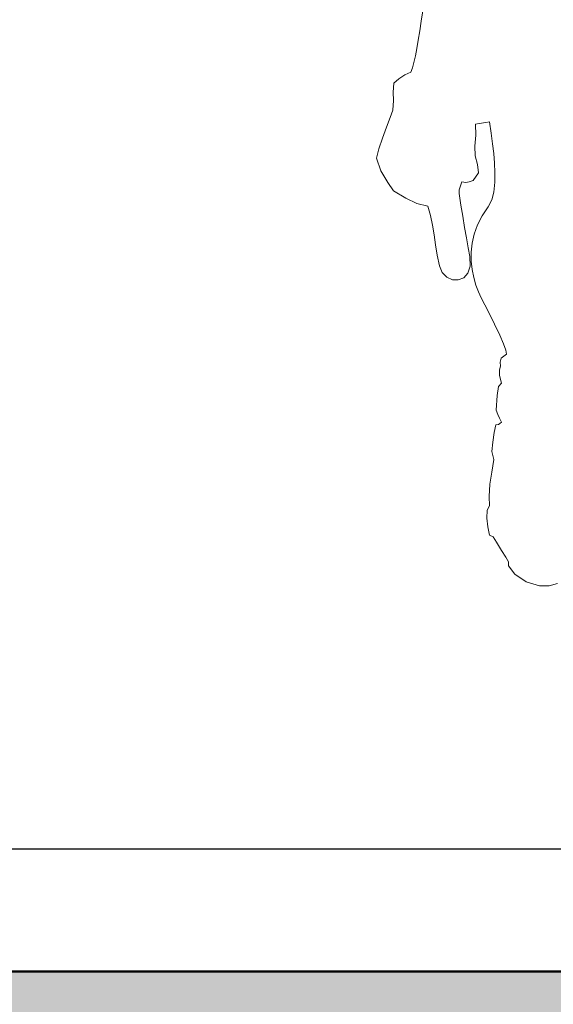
# Model space of a CAD drawing. Header units: millimetres. Extents: x -878167 to -835412, y 145619 to 160658.
# Tile 20 of 27: x -846906 to -846383, y 152068 to 153032. Entities that reach past the tile are written whole.
import ezdxf

# ---------------------------------------------------------------- set-up
doc = ezdxf.new("R2010")
doc.units = ezdxf.units.MM
doc.header["$XCLIPFRAME"] = 2
doc.linetypes.add('Tracejada', pattern=[6.35, 3.175, -3.175])
for name, color, linetype, lineweight in [('A-DETL', 90, 'Continuous', 5), ('A-DETL-GENF', 92, 'Continuous', 5), ('A-FLOR', 192, 'Continuous', 5), ('G-ANNO-REFR', 1, 'Tracejada', 5)]:
    doc.layers.add(name, color=color, linetype=linetype, lineweight=lineweight)
picture_1 = doc.add_image_def('image1.png', size_in_pixel=(1000, 904))
picture_2 = doc.add_image_def('image2.png', size_in_pixel=(1556, 1639))
picture_3 = doc.add_image_def('image3.png', size_in_pixel=(1500, 1617))

# ---------------------------------------------------------------- blocks, each defined once
blk = doc.blocks.new('CICLISTA DEFRENTE - CICLISTA DEFRENTE-3531129-TRECHO 1 - CORTE QUIOSQUE')
at = {"layer": 'A-DETL-GENF'}
for p, q in [((-846511.25, 153040.89), (-846512.68, 153030.84)), ((-846512.68, 153030.84), (-846511.25, 153040.89)), ((-846512.68, 153030.84), (-846514.1, 153021.28)), ((-846514.1, 153021.28), (-846512.68, 153030.84)), ((-846514.1, 153021.28), (-846515.53, 153012.34)), ((-846515.53, 153012.34), (-846514.1, 153021.28)), ((-846515.53, 153012.34), (-846516.97, 153004.12)), ((-846516.97, 153004.12), (-846515.53, 153012.34)), ((-846516.97, 153004.12), (-846518.41, 152996.76)), ((-846518.41, 152996.76), (-846516.97, 153004.12)), ((-846519.85, 152990.37), (-846521.29, 152985.08)), ((-846521.29, 152985.08), (-846519.85, 152990.37)), ((-846518.41, 152996.76), (-846519.85, 152990.37)), ((-846519.85, 152990.37), (-846518.41, 152996.76)), ((-846528.8, 152978.23), (-846534.73, 152974.45)), ((-846534.73, 152974.45), (-846528.8, 152978.23)), ((-846522.73, 152981), (-846528.8, 152978.23)), ((-846528.8, 152978.23), (-846522.73, 152981)), ((-846521.29, 152985.08), (-846522.73, 152981)), ((-846522.73, 152981), (-846521.29, 152985.08)), ((-846539.38, 152970.11), (-846540.22, 152961.35)), ((-846540.22, 152961.35), (-846539.38, 152970.11)), ((-846534.73, 152974.45), (-846539.38, 152970.11)), ((-846539.38, 152970.11), (-846534.73, 152974.45)), ((-846540.22, 152961.35), (-846540.03, 152952.97)), ((-846540.03, 152952.97), (-846540.22, 152961.35)), ((-846540.03, 152952.97), (-846540.45, 152943.64)), ((-846540.45, 152943.64), (-846540.03, 152952.97)), ((-846540.45, 152943.64), (-846542.99, 152936.55)), ((-846542.99, 152936.55), (-846540.45, 152943.64)), ((-846542.99, 152936.55), (-846546.73, 152926.93)), ((-846546.73, 152926.93), (-846542.99, 152936.55)), ((-846459.32, 152929.77), (-846455.84, 152930.43)), ((-846455.84, 152930.43), (-846459.32, 152929.77)), ((-846455.84, 152930.43), (-846449.36, 152931.66)), ((-846449.36, 152931.66), (-846455.84, 152930.43)), ((-846449.36, 152931.66), (-846445.87, 152932.33)), ((-846445.87, 152932.33), (-846449.36, 152931.66)), ((-846445.87, 152932.33), (-846444.23, 152921.01)), ((-846444.23, 152921.01), (-846445.87, 152932.33)), ((-846546.73, 152926.93), (-846550.79, 152916.16)), ((-846550.79, 152916.16), (-846546.73, 152926.93)), ((-846459.1, 152918.99), (-846459.32, 152929.77)), ((-846459.32, 152929.77), (-846459.1, 152918.99)), ((-846444.23, 152921.01), (-846442.78, 152910.73)), ((-846442.78, 152910.73), (-846444.23, 152921.01)), ((-846550.79, 152916.16), (-846554.32, 152905.62)), ((-846554.32, 152905.62), (-846550.79, 152916.16)), ((-846459.97, 152908.31), (-846459.1, 152918.99)), ((-846459.1, 152918.99), (-846459.97, 152908.31)), ((-846442.78, 152910.73), (-846441.6, 152901.13)), ((-846441.6, 152901.13), (-846442.78, 152910.73)), ((-846554.32, 152905.62), (-846556.46, 152896.68)), ((-846556.46, 152896.68), (-846554.32, 152905.62)), ((-846459.75, 152898.81), (-846459.97, 152908.31)), ((-846459.97, 152908.31), (-846459.75, 152898.81)), ((-846441.6, 152901.13), (-846440.78, 152891.88)), ((-846440.78, 152891.88), (-846441.6, 152901.13)), ((-846556.46, 152896.68), (-846552.38, 152884.34)), ((-846552.38, 152884.34), (-846556.46, 152896.68)), ((-846457.45, 152890.38), (-846459.75, 152898.81)), ((-846459.75, 152898.81), (-846457.45, 152890.38)), ((-846440.78, 152891.88), (-846440.4, 152882.61)), ((-846440.4, 152882.61), (-846440.78, 152891.88)), ((-846552.38, 152884.34), (-846545.45, 152872.72)), ((-846545.45, 152872.72), (-846552.38, 152884.34)), ((-846461.67, 152874.9), (-846456.57, 152882.33)), ((-846456.57, 152882.33), (-846461.67, 152874.9)), ((-846456.57, 152882.33), (-846457.45, 152890.38)), ((-846457.45, 152890.38), (-846456.57, 152882.33)), ((-846440.4, 152882.61), (-846440.54, 152872.98)), ((-846440.54, 152872.98), (-846440.4, 152882.61)), ((-846545.45, 152872.72), (-846539.8, 152864.66)), ((-846539.8, 152864.66), (-846545.45, 152872.72)), ((-846474.24, 152869.61), (-846472.77, 152873.41)), ((-846472.77, 152873.41), (-846474.24, 152869.61)), ((-846472.77, 152873.41), (-846469.04, 152872.75)), ((-846469.04, 152872.75), (-846472.77, 152873.41)), ((-846469.04, 152872.75), (-846465.55, 152873.28)), ((-846465.55, 152873.28), (-846469.04, 152872.75)), ((-846465.55, 152873.28), (-846461.67, 152874.9)), ((-846461.67, 152874.9), (-846465.55, 152873.28)), ((-846440.54, 152872.98), (-846441.49, 152863.45)), ((-846441.49, 152863.45), (-846440.54, 152872.98)), ((-846539.8, 152864.66), (-846527.74, 152857.37)), ((-846527.74, 152857.37), (-846539.8, 152864.66)), ((-846475.43, 152865.53), (-846474.24, 152869.61)), ((-846474.24, 152869.61), (-846475.43, 152865.53)), ((-846475.33, 152861.88), (-846475.43, 152865.53)), ((-846475.43, 152865.53), (-846475.33, 152861.88)), ((-846441.49, 152863.45), (-846443.57, 152855.82)), ((-846443.57, 152855.82), (-846441.49, 152863.45)), ((-846527.74, 152857.37), (-846517, 152852.16)), ((-846517, 152852.16), (-846527.74, 152857.37)), ((-846473.73, 152850.74), (-846475.33, 152861.88)), ((-846475.33, 152861.88), (-846473.73, 152850.74)), ((-846443.57, 152855.82), (-846446.94, 152848.86)), ((-846446.94, 152848.86), (-846443.57, 152855.82)), ((-846517, 152852.16), (-846506.07, 152849.71)), ((-846506.07, 152849.71), (-846517, 152852.16)), ((-846506.07, 152849.71), (-846503.46, 152840.35)), ((-846503.46, 152840.35), (-846506.07, 152849.71)), ((-846471.97, 152839.67), (-846473.73, 152850.74)), ((-846473.73, 152850.74), (-846471.97, 152839.67)), ((-846446.94, 152848.86), (-846452.93, 152840.16)), ((-846452.93, 152840.16), (-846446.94, 152848.86)), ((-846503.46, 152840.35), (-846501.58, 152830.99)), ((-846501.58, 152830.99), (-846503.46, 152840.35)), ((-846470.13, 152828.87), (-846471.97, 152839.67)), ((-846471.97, 152839.67), (-846470.13, 152828.87)), ((-846452.93, 152840.16), (-846457.46, 152831.27)), ((-846457.46, 152831.27), (-846452.93, 152840.16)), ((-846501.58, 152830.99), (-846500.1, 152821.51)), ((-846500.1, 152821.51), (-846501.58, 152830.99)), ((-846468.31, 152818.55), (-846470.13, 152828.87)), ((-846470.13, 152828.87), (-846468.31, 152818.55)), ((-846457.46, 152831.27), (-846460.67, 152822.28)), ((-846460.67, 152822.28), (-846457.46, 152831.27)), ((-846500.1, 152821.51), (-846498.69, 152811.79)), ((-846498.69, 152811.79), (-846500.1, 152821.51)), ((-846466.6, 152808.92), (-846468.31, 152818.55)), ((-846468.31, 152818.55), (-846466.6, 152808.92)), ((-846460.67, 152822.28), (-846462.68, 152813.31)), ((-846462.68, 152813.31), (-846460.67, 152822.28)), ((-846498.69, 152811.79), (-846497.02, 152801.73)), ((-846497.02, 152801.73), (-846498.69, 152811.79)), ((-846465.09, 152800.18), (-846466.6, 152808.92)), ((-846466.6, 152808.92), (-846465.09, 152800.18)), ((-846462.68, 152813.31), (-846463.61, 152804.45)), ((-846463.61, 152804.45), (-846462.68, 152813.31)), ((-846497.02, 152801.73), (-846494.76, 152791.22)), ((-846494.76, 152791.22), (-846497.02, 152801.73)), ((-846464.65, 152790.81), (-846465.09, 152800.18)), ((-846465.09, 152800.18), (-846464.65, 152790.81)), ((-846463.61, 152804.45), (-846463.61, 152795.83)), ((-846463.61, 152795.83), (-846463.61, 152804.45)), ((-846463.61, 152795.83), (-846462.78, 152787.53)), ((-846462.78, 152787.53), (-846463.61, 152795.83)), ((-846494.76, 152791.22), (-846492.04, 152784.56)), ((-846492.04, 152784.56), (-846494.76, 152791.22)), ((-846466.87, 152783.92), (-846464.65, 152790.81)), ((-846464.65, 152790.81), (-846466.87, 152783.92)), ((-846462.78, 152787.53), (-846461.26, 152779.68)), ((-846461.26, 152779.68), (-846462.78, 152787.53)), ((-846492.04, 152784.56), (-846487.57, 152779.98)), ((-846487.57, 152779.98), (-846492.04, 152784.56)), ((-846487.57, 152779.98), (-846482.09, 152777.56)), ((-846482.09, 152777.56), (-846487.57, 152779.98)), ((-846482.09, 152777.56), (-846476.32, 152777.37)), ((-846476.32, 152777.37), (-846482.09, 152777.56)), ((-846476.32, 152777.37), (-846471, 152779.47)), ((-846471, 152779.47), (-846476.32, 152777.37)), ((-846471, 152779.47), (-846466.87, 152783.92)), ((-846466.87, 152783.92), (-846471, 152779.47)), ((-846461.26, 152779.68), (-846459.16, 152772.38)), ((-846459.16, 152772.38), (-846461.26, 152779.68)), ((-846459.16, 152772.38), (-846456.63, 152765.73)), ((-846456.63, 152765.73), (-846459.16, 152772.38)), ((-846456.63, 152765.73), (-846453.77, 152759.84)), ((-846453.77, 152759.84), (-846456.63, 152765.73)), ((-846453.77, 152759.84), (-846446.8, 152746.16)), ((-846446.8, 152746.16), (-846453.77, 152759.84)), ((-846446.8, 152746.16), (-846440.72, 152733.93)), ((-846440.72, 152733.93), (-846446.8, 152746.16)), ((-846440.72, 152733.93), (-846435.73, 152723.39)), ((-846435.73, 152723.39), (-846440.72, 152733.93)), ((-846435.73, 152723.39), (-846432.03, 152714.8)), ((-846432.03, 152714.8), (-846435.73, 152723.39)), ((-846432.03, 152714.8), (-846429.8, 152708.43)), ((-846429.8, 152708.43), (-846432.03, 152714.8)), ((-846429.8, 152708.43), (-846429.22, 152704.55)), ((-846429.22, 152704.55), (-846429.8, 152708.43)), ((-846434.42, 152700.7), (-846435.34, 152696.72)), ((-846435.34, 152696.72), (-846434.42, 152700.7)), ((-846429.22, 152704.55), (-846434.42, 152700.7)), ((-846434.42, 152700.7), (-846429.22, 152704.55)), ((-846435.85, 152689.18), (-846436.05, 152683.91)), ((-846436.05, 152683.91), (-846435.85, 152689.18)), ((-846434.99, 152693.02), (-846435.85, 152689.18)), ((-846435.85, 152689.18), (-846434.99, 152693.02)), ((-846435.34, 152696.72), (-846434.99, 152693.02)), ((-846434.99, 152693.02), (-846435.34, 152696.72)), ((-846436.05, 152683.91), (-846433.92, 152676.37)), ((-846433.92, 152676.37), (-846436.05, 152683.91)), ((-846436.86, 152673.1), (-846438.24, 152664.19)), ((-846438.24, 152664.19), (-846436.86, 152673.1)), ((-846433.92, 152676.37), (-846436.86, 152673.1)), ((-846436.86, 152673.1), (-846433.92, 152676.37)), ((-846438.24, 152664.19), (-846439.04, 152649.68)), ((-846439.04, 152649.68), (-846438.24, 152664.19)), ((-846439.04, 152649.68), (-846437.48, 152645.69)), ((-846437.48, 152645.69), (-846439.04, 152649.68)), ((-846437.48, 152645.69), (-846435.91, 152641.93)), ((-846435.91, 152641.93), (-846437.48, 152645.69)), ((-846435.91, 152641.93), (-846433.92, 152637.94)), ((-846433.92, 152637.94), (-846435.91, 152641.93)), ((-846439.47, 152635.38), (-846441, 152628.01)), ((-846441, 152628.01), (-846439.47, 152635.38)), ((-846436.99, 152635.66), (-846439.47, 152635.38)), ((-846439.47, 152635.38), (-846436.99, 152635.66)), ((-846435.69, 152636.8), (-846436.99, 152635.66)), ((-846436.99, 152635.66), (-846435.69, 152636.8)), ((-846433.92, 152637.94), (-846435.69, 152636.8)), ((-846435.69, 152636.8), (-846433.92, 152637.94)), ((-846441, 152628.01), (-846442.57, 152618.55)), ((-846442.57, 152618.55), (-846441, 152628.01)), ((-846442.57, 152618.55), (-846443.53, 152609.33)), ((-846443.53, 152609.33), (-846442.57, 152618.55)), ((-846443.53, 152609.33), (-846441.51, 152601.37)), ((-846441.51, 152601.37), (-846443.53, 152609.33)), ((-846441.51, 152601.37), (-846443.48, 152589.13)), ((-846443.48, 152589.13), (-846441.51, 152601.37)), ((-846443.48, 152589.13), (-846445.45, 152577.31)), ((-846445.45, 152577.31), (-846443.48, 152589.13)), ((-846445.45, 152577.31), (-846446.06, 152565.27)), ((-846446.06, 152565.27), (-846445.45, 152577.31)), ((-846446.06, 152565.27), (-846445.83, 152556.12)), ((-846445.83, 152556.12), (-846446.06, 152565.27)), ((-846445.83, 152556.12), (-846448.01, 152551.91)), ((-846448.01, 152551.91), (-846445.83, 152556.12)), ((-846448.01, 152551.91), (-846448.3, 152544.07)), ((-846448.3, 152544.07), (-846448.01, 152551.91)), ((-846448.3, 152544.07), (-846447.5, 152535.62)), ((-846447.5, 152535.62), (-846448.3, 152544.07)), ((-846447.5, 152535.62), (-846445.66, 152527.36)), ((-846445.66, 152527.36), (-846447.5, 152535.62)), ((-846445.66, 152527.36), (-846442, 152525.67)), ((-846442, 152525.67), (-846445.66, 152527.36)), ((-846442, 152525.67), (-846438.86, 152520.65)), ((-846438.86, 152520.65), (-846442, 152525.67)), ((-846438.86, 152520.65), (-846433.92, 152512.42)), ((-846433.92, 152512.42), (-846438.86, 152520.65)), ((-846433.92, 152512.42), (-846429.78, 152505.69)), ((-846429.78, 152505.69), (-846433.92, 152512.42)), ((-846429.78, 152505.69), (-846427.1, 152501.2)), ((-846427.1, 152501.2), (-846429.78, 152505.69)), ((-846427.1, 152501.2), (-846427.09, 152497.47)), ((-846427.09, 152497.47), (-846427.1, 152501.2)), ((-846427.09, 152497.47), (-846420.83, 152489.29)), ((-846420.83, 152489.29), (-846427.09, 152497.47)), ((-846420.83, 152489.29), (-846409.65, 152481.53)), ((-846409.65, 152481.53), (-846420.83, 152489.29)), ((-846409.65, 152481.53), (-846396.56, 152477.62)), ((-846396.56, 152477.62), (-846409.65, 152481.53)), ((-846396.56, 152477.62), (-846387.35, 152477.81)), ((-846387.35, 152477.81), (-846396.56, 152477.62)), ((-846387.35, 152477.81), (-846378.95, 152480.15)), ((-846378.95, 152480.15), (-846387.35, 152477.81))]:
    blk.add_line(p, q, dxfattribs=at)

msp = doc.modelspace()

# ---------------------------------------------------------------- hatches: boundary and pattern name
at = {"layer": 'A-DETL-GENF'}
h = msp.add_hatch(dxfattribs=at)
h.set_pattern_fill('FP2_15', style=0, pattern_type=2)
h.set_pattern_definition([(0, (-858262.88, 150900), (127, 127), [38.1, -88.9]), (0, (-858186.68, 150912.7), (127, 127), [31.75, -95.25]), (0, (-858193.03, 150919.05), (127, 127), [25.4, -101.6]), (0, (-858231.13, 150950.8), (127, 127), [19.05, -19.05, 25.4, -63.5]), (0, (-858231.13, 150957.15), (127, 127), [25.4, -6.35, 31.75, -63.5]), (0, (-858288.28, 150982.55), (127, 127), [31.75, -95.25]), (0, (-858167.63, 150988.9), (127, 127), [31.75, -95.25]), (90, (-858288.28, 150925.4), (-127, 127), [19.05, -107.95]), (90, (-858269.23, 151020.65), (-127, 127), [12.7, -114.3]), (90, (-858262.88, 150900), (-127, 127), [19.05, -107.95]), (90, (-858250.18, 151014.3), (-127, 127), [6.35, -120.65]), (90, (-858243.83, 150963.5), (-127, 127), [19.05, -107.95]), (90, (-858231.13, 150919.05), (-127, 127), [31.75, -95.25]), (90, (-858218.43, 151007.95), (-127, 127), [19.05, -107.95]), (90, (-858205.73, 150957.15), (-127, 127), [25.4, -101.6]), (90, (-858199.38, 150957.15), (-127, 127), [25.4, -101.6]), (90, (-858186.68, 150900), (-127, 127), [12.7, -114.3]), (90, (-858167.63, 150919.05), (-127, 127), [31.75, -95.25]), (45, (-858275.58, 150912.7), (0, 127.0006), [53.882, -125.724]), (45, (-858262.88, 150919.05), (0, 127.0006), [26.941, -152.664]), (45, (-858205.73, 150988.9), (0, 127.0006), [35.921, -143.684]), (45, (-858205.73, 150995.25), (0, 127.0006), [26.941, -152.664]), (135, (-858250.18, 150982.55), (-127.0006, 1e-14), [8.98, -170.625]), (135, (-858275.58, 150912.7), (-127.0006, 1e-14), [17.96, -161.645]), (135, (-858237.48, 150950.8), (-127.0006, 1e-14), [17.96, -161.645]), (135, (-858205.73, 150982.55), (-127.0006, 1e-14), [17.96, -161.645]), (135, (-858167.63, 151007.95), (-127.0006, 1e-14), [26.941, -152.664]), (135, (-858167.63, 151001.6), (-127.0006, 1e-14), [17.96, -161.645]), (135, (-858173.98, 151014.3), (-127.0006, 1e-14), [17.96, -161.645]), (135, (-858212.08, 150900), (-127.0006, 1e-14), [26.941, -152.664]), (26.565, (-858173.98, 150976.2), (126.99972, -0.00011), [14.199, -269.782]), (26.565, (-858205.73, 150944.45), (126.99972, -0.00011), [14.199, -269.782]), (26.565, (-858250.18, 150982.55), (126.99972, -0.00011), [28.397, -255.583]), (26.565, (-858243.83, 151014.3), (126.99972, -0.00011), [28.397, -255.583]), (26.565, (-858243.83, 150982.55), (126.99972, -0.00011), [28.397, -255.583]), (26.565, (-858167.63, 151007.95), (126.99972, -0.00011), [28.397, -255.583]), (26.565, (-858288.28, 150944.45), (126.99972, -0.00011), [42.597, -241.384]), (26.565, (-858288.28, 150950.8), (126.99972, -0.00011), [42.597, -241.384]), (26.565, (-858288.28, 151001.6), (126.99972, -0.00011), [42.597, -241.384]), (63.435, (-858224.78, 150995.25), (-0.00011, 126.99972), [14.199, -269.782]), (63.435, (-858167.63, 150988.9), (-0.00011, 126.99972), [14.199, -170.392, 28.397, -70.993]), (63.435, (-858180.33, 150976.2), (-0.00011, 126.99972), [28.397, -255.583]), (63.435, (-858256.53, 150988.9), (-0.00011, 126.99972), [28.397, -255.583]), (63.435, (-858262.88, 150988.9), (-0.00011, 126.99972), [28.397, -255.583]), (63.435, (-858218.43, 151001.6), (-0.00011, 126.99972), [42.597, -241.384]), (116.565, (-858250.18, 150969.85), (0.00011, 126.99972), [14.199, -269.782]), (116.565, (-858167.63, 150957.15), (0.00011, 126.99972), [14.199, -269.782]), (116.565, (-858193.03, 150919.05), (0.00011, 126.99972), [28.397, -255.583]), (116.565, (-858199.38, 150925.4), (0.00011, 126.99972), [28.397, -255.583]), (116.565, (-858186.68, 151014.3), (0.00011, 126.99972), [28.397, -255.583]), (116.565, (-858288.28, 150950.8), (0.00011, 126.99972), [28.397, -255.583]), (116.565, (-858224.78, 150900), (0.00011, 126.99972), [42.597, -241.384]), (153.435, (-858180.33, 150976.2), (-126.99972, -0.00011), [28.397, -255.583]), (153.435, (-858173.98, 150969.85), (-126.99972, -0.00011), [28.397, -255.583]), (153.435, (-858269.23, 150906.35), (-126.99972, -0.00011), [14.199, -269.782]), (153.435, (-858231.13, 150957.15), (-126.99972, -0.00011), [14.199, -269.782]), (153.435, (-858205.73, 150995.25), (-126.99972, -0.00011), [14.199, -269.782])])
h.paths.add_polyline_path([(-852118.566, 151730), (-850919.291, 151784.162), (-849719.532, 151826.293), (-848519.411, 151856.39), (-847319.049, 151874.449), (-846118.566, 151880.469), (-844918.083, 151874.449), (-843717.721, 151856.39), (-842517.601, 151826.293), (-841317.842, 151784.162), (-840118.566, 151730), (-840118.566, 152000), (-839006.874, 152000), (-839006.874, 152100), (-847958.153, 152100), (-847958.153, 152230), (-847967.012, 152230), (-847967.012, 152250), (-848085.771, 152249.824), (-848118.987, 152200), (-849798.987, 152200), (-849832.32, 152250), (-850085.758, 152249.824), (-850118.974, 152200), (-851798.974, 152200), (-851832.307, 152250), (-852085.77, 152249.824), (-852118.986, 152200), (-853798.986, 152200), (-853833.982, 152252.494), (-853833.982, 152000), (-852118.566, 152000), (-852118.566, 151742.971)], flags=0)
h.paths.add_polyline_path([(-851956.277, 151749.776), (-851995.1, 151754.887), (-852031.277, 151769.872), (-852062.343, 151793.71), (-852086.809, 151826.293), (-852101.166, 151860.953), (-852106.277, 151899.776), (-852101.166, 151938.599), (-852086.181, 151974.776), (-852062.343, 152005.842), (-852031.277, 152029.68), (-851995.1, 152044.665), (-851956.277, 152049.776), (-851917.454, 152044.665), (-851881.277, 152029.68), (-851850.211, 152005.842), (-851826.373, 151974.776), (-851811.388, 151938.599), (-851806.277, 151899.776), (-851811.388, 151860.953), (-851826.373, 151824.776), (-851850.211, 151793.71), (-851881.277, 151769.872), (-851917.454, 151754.887)], flags=0)

# ---------------------------------------------------------------- linework, layer by layer
at = {"layer": 'A-DETL', "lineweight": 50}
msp.add_line((-839234.898, 152100), (-847835.54, 152100), dxfattribs=at)
at = {"layer": 'A-FLOR', "lineweight": 25}
msp.add_line((-846246.678, 152220), (-847434.846, 152220), dxfattribs=at)

# ---------------------------------------------------------------- block references
at = {"layer": 'A-DETL-GENF'}
msp.add_blockref('CICLISTA DEFRENTE - CICLISTA DEFRENTE-3531129-TRECHO 1 - CORTE QUIOSQUE', (0, 0), dxfattribs=at)

# ---------------------------------------------------------------- pictures from other files: only their frames are drawn
at = {"layer": 'G-ANNO-REFR'}
image = msp.add_image(picture_3, insert=(-857186.931, 151448.631), size_in_units=(3710.145, 4000), rotation=0, dxfattribs=at)
image.set_boundary_path([(-8482.01805, 3972.00604), (-8482.01805, -2106.5771), (7349.9598, -2106.5771), (7349.9598, 3972.00604), (-8482.01805, 3972.00604)])
image.dxf.flags = 15
image = msp.add_image(picture_2, insert=(-853629.823, 151908.178), size_in_units=(6644.068, 7000), rotation=0, dxfattribs=at)
image.set_boundary_path([(-5746.36477, 3110.6263), (-5746.36477, -410.10796), (3424.50077, -410.10796), (3424.50077, 3110.6263), (-5746.36477, 3110.6263)])
image.dxf.flags = 15
image = msp.add_image(picture_1, insert=(-864655.23, 149590.176), size_in_units=(8716.252, 7883.73), rotation=0, dxfattribs=at)
image.set_boundary_path([(-1550.13622, 1358.9007), (-1550.13622, -365.3047), (2942.53869, -365.3047), (2942.53869, 1358.9007), (-1550.13622, 1358.9007)])
image.dxf.flags = 15

doc.saveas('drawing.dxf')
